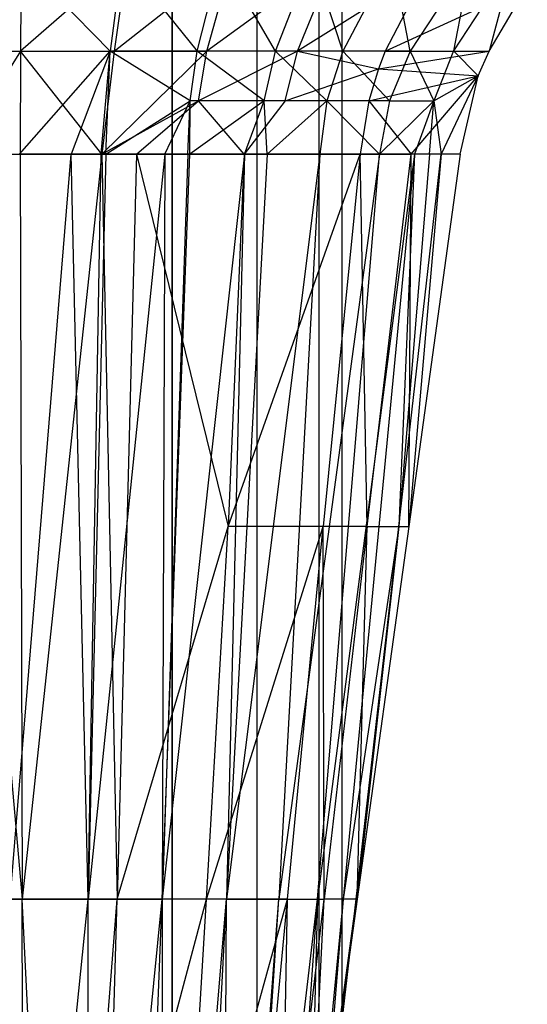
# Model space of a CAD drawing. Extents: x -263 to 235, y 0 to 1231.
# Tile 74 of 78: x 0.53 to 8, y 1166.07 to 1180.57. Entities that reach past the tile are written whole.
import ezdxf

# ---------------------------------------------------------------- set-up
doc = ezdxf.new("R2010")
doc.units = 0
doc.header["$LTSCALE"] = 25.4
doc.layers.get('0').update_dxf_attribs({"color": 13, "linetype": 'CONTINUOUS'})

# ---------------------------------------------------------------- blocks, each defined once
blk = doc.blocks.new('MONO-II-7705_STL_1')
at = {"color": 0}
for p, q in [((280.105, 1243.607, 35.288), (280.105, 943.607, 35.288)), ((280.105, 943.607, 30.288), (280.105, 1243.607, 30.288)), ((280.105, 943.607, 30.288), (280.105, 1243.607, 30.288)), ((280.105, 1243.607, 35.288), (280.105, 943.607, 35.288)), ((281.355, 943.607, 34.954), (281.355, 1243.607, 34.954)), ((281.355, 943.607, 34.954), (281.355, 1243.607, 34.954)), ((281.355, 943.607, 30.623), (281.355, 1243.607, 30.623)), ((281.355, 943.607, 30.623), (281.355, 1243.607, 30.623)), ((282.27, 943.607, 34.038), (282.27, 1243.607, 34.038)), ((282.27, 943.607, 34.038), (282.27, 1243.607, 34.038)), ((282.27, 943.607, 31.538), (282.27, 1243.607, 31.538)), ((282.27, 943.607, 31.538), (282.27, 1243.607, 31.538)), ((282.605, 943.607, 32.788), (282.605, 1243.607, 32.788)), ((282.605, 943.607, 32.788), (282.605, 1243.607, 32.788)), ((277.852, 1212, 36.469), (279.192, 1210.628, 36.242)), ((277.852, 1212, 36.469), (279.192, 1210.628, 36.242)), ((279.449, 1212.001, 26.425), (277.87, 1210.627, 26.449)), ((279.449, 1212.001, 26.425), (277.87, 1210.627, 26.449)), ((277.882, 1212, 26.332), (277.87, 1210.627, 26.449)), ((277.882, 1212, 26.332), (277.87, 1210.627, 26.449)), ((279.367, 1212.001, 36.35), (279.192, 1210.628, 36.242)), ((279.367, 1212.001, 36.35), (279.192, 1210.628, 36.242)), ((279.252, 1210.628, 26.549), (280.997, 1212.002, 26.643)), ((279.252, 1210.628, 26.549), (280.997, 1212.002, 26.643)), ((279.449, 1212.001, 26.425), (279.252, 1210.628, 26.549)), ((279.449, 1212.001, 26.425), (279.252, 1210.628, 26.549)), ((279.367, 1212.001, 36.35), (280.472, 1210.628, 35.841)), ((279.367, 1212.001, 36.35), (280.472, 1210.628, 35.841)), ((280.472, 1210.628, 35.841), (280.824, 1212.002, 35.977)), ((280.472, 1210.628, 35.841), (280.824, 1212.002, 35.977)), ((282.509, 1212.003, 26.984), (280.616, 1210.628, 26.784)), ((282.509, 1212.003, 26.984), (280.616, 1210.628, 26.784)), ((280.616, 1210.628, 26.784), (280.997, 1212.002, 26.643)), ((280.616, 1210.628, 26.784), (280.997, 1212.002, 26.643)), ((281.625, 1210.628, 35.175), (280.824, 1212.002, 35.977)), ((281.625, 1210.628, 35.175), (280.824, 1212.002, 35.977)), ((281.625, 1210.628, 35.175), (282.161, 1212.003, 35.357)), ((281.625, 1210.628, 35.175), (282.161, 1212.003, 35.357)), ((281.949, 1210.628, 27.151), (282.509, 1212.003, 26.984)), ((281.949, 1210.628, 27.151), (282.509, 1212.003, 26.984)), ((282.618, 1210.628, 34.306), (282.161, 1212.003, 35.357)), ((282.618, 1210.628, 34.306), (282.161, 1212.003, 35.357)), ((283.344, 1212.004, 34.547), (282.618, 1210.628, 34.306)), ((283.344, 1212.004, 34.547), (282.618, 1210.628, 34.306)), ((283.606, 1210.628, 32.791), (283.344, 1212.004, 34.547)), ((283.606, 1210.628, 32.791), (283.344, 1212.004, 34.547)), ((284.51, 1212.004, 32.938), (283.606, 1210.628, 32.791)), ((284.51, 1212.004, 32.938), (283.606, 1210.628, 32.791)), ((285.139, 1212.004, 30.936), (284.246, 1210.629, 30.95)), ((284.51, 1212.004, 32.938), (284.246, 1210.629, 30.95)), ((285.139, 1212.004, 30.936), (284.246, 1210.629, 30.95)), ((284.51, 1212.004, 32.938), (284.246, 1210.629, 30.95)), ((285.139, 1212.004, 30.936), (284.769, 1210.628, 28.679)), ((285.139, 1212.004, 30.936), (284.769, 1210.628, 28.679)), ((283.86, 1211.821, 27.474), (281.949, 1210.628, 27.151)), ((283.86, 1211.821, 27.474), (281.949, 1210.628, 27.151)), ((283.86, 1211.821, 27.474), (283.241, 1210.628, 27.648)), ((283.86, 1211.821, 27.474), (283.241, 1210.628, 27.648)), ((283.241, 1210.628, 27.648), (285.332, 1211.585, 28.627)), ((283.241, 1210.628, 27.648), (285.332, 1211.585, 28.627)), ((284.769, 1210.628, 28.679), (285.332, 1211.585, 28.627)), ((284.769, 1210.628, 28.679), (285.332, 1211.585, 28.627)), ((276.485, 1210.627, 26.485), (277.87, 1210.627, 26.449)), ((276.485, 1210.627, 26.485), (277.87, 1210.627, 26.449)), ((277.87, 1210.627, 26.449), (276.926, 1209.107, 26.574)), ((277.87, 1210.627, 26.449), (276.926, 1209.107, 26.574)), ((277.852, 1210.627, 36.37), (279.192, 1210.628, 36.242)), ((277.852, 1210.627, 36.37), (279.192, 1210.628, 36.242)), ((277.855, 1209.107, 36.277), (279.192, 1210.628, 36.242)), ((277.855, 1209.107, 36.277), (279.192, 1210.628, 36.242)), ((277.87, 1210.627, 26.449), (277.865, 1209.107, 26.561)), ((277.87, 1210.627, 26.449), (277.865, 1209.107, 26.561)), ((277.87, 1210.627, 26.449), (279.252, 1210.628, 26.549)), ((277.87, 1210.627, 26.449), (279.252, 1210.628, 26.549)), ((279.071, 1209.107, 26.655), (277.87, 1210.627, 26.449)), ((279.071, 1209.107, 26.655), (277.87, 1210.627, 26.449)), ((279.192, 1210.628, 36.242), (278.618, 1209.107, 36.229)), ((279.192, 1210.628, 36.242), (278.618, 1209.107, 36.229)), ((279.061, 1209.107, 36.155), (279.192, 1210.628, 36.242)), ((279.061, 1209.107, 36.155), (279.192, 1210.628, 36.242)), ((279.252, 1210.628, 26.549), (279.071, 1209.107, 26.655)), ((279.071, 1209.107, 26.655), (280.616, 1210.628, 26.784)), ((279.071, 1209.107, 26.655), (280.616, 1210.628, 26.784)), ((279.252, 1210.628, 26.549), (279.071, 1209.107, 26.655)), ((279.129, 1209.107, 36.14), (279.192, 1210.628, 36.242)), ((279.129, 1209.107, 36.14), (279.192, 1210.628, 36.242)), ((280.367, 1209.892, 35.776), (279.192, 1210.628, 36.242)), ((280.472, 1210.628, 35.841), (279.192, 1210.628, 36.242)), ((280.367, 1209.892, 35.776), (279.192, 1210.628, 36.242)), ((280.472, 1210.628, 35.841), (279.192, 1210.628, 36.242)), ((279.252, 1210.628, 26.549), (280.616, 1210.628, 26.784)), ((279.252, 1210.628, 26.549), (280.616, 1210.628, 26.784)), ((280.367, 1209.892, 35.776), (280.472, 1210.628, 35.841)), ((280.367, 1209.892, 35.776), (280.472, 1210.628, 35.841)), ((281.46, 1209.892, 35.087), (280.472, 1210.628, 35.841)), ((281.46, 1209.892, 35.087), (280.472, 1210.628, 35.841)), ((281.625, 1210.628, 35.175), (280.472, 1210.628, 35.841)), ((281.625, 1210.628, 35.175), (280.472, 1210.628, 35.841)), ((281.949, 1210.628, 27.151), (280.492, 1209.892, 26.852)), ((280.492, 1209.892, 26.852), (280.616, 1210.628, 26.784)), ((281.949, 1210.628, 27.151), (280.492, 1209.892, 26.852)), ((280.492, 1209.892, 26.852), (280.616, 1210.628, 26.784)), ((281.949, 1210.628, 27.151), (280.616, 1210.628, 26.784)), ((281.949, 1210.628, 27.151), (280.616, 1210.628, 26.784)), ((281.46, 1209.892, 35.087), (281.625, 1210.628, 35.175)), ((281.46, 1209.892, 35.087), (281.625, 1210.628, 35.175)), ((282.383, 1209.892, 34.186), (281.625, 1210.628, 35.175)), ((282.383, 1209.892, 34.186), (281.625, 1210.628, 35.175)), ((282.618, 1210.628, 34.306), (281.625, 1210.628, 35.175)), ((282.618, 1210.628, 34.306), (281.625, 1210.628, 35.175)), ((281.765, 1209.892, 27.232), (281.949, 1210.628, 27.151)), ((281.765, 1209.892, 27.232), (281.949, 1210.628, 27.151)), ((281.949, 1210.628, 27.151), (283.14, 1210.364, 27.685)), ((283.241, 1210.628, 27.648), (281.949, 1210.628, 27.151)), ((283.241, 1210.628, 27.648), (281.949, 1210.628, 27.151)), ((281.949, 1210.628, 27.151), (283.14, 1210.364, 27.685)), ((282.618, 1210.628, 34.306), (282.383, 1209.892, 34.186)), ((282.618, 1210.628, 34.306), (282.383, 1209.892, 34.186)), ((283.305, 1209.892, 32.718), (282.618, 1210.628, 34.306)), ((283.305, 1209.892, 32.718), (282.618, 1210.628, 34.306)), ((283.606, 1210.628, 32.791), (282.618, 1210.628, 34.306)), ((283.606, 1210.628, 32.791), (282.618, 1210.628, 34.306)), ((283.241, 1210.628, 27.648), (283.14, 1210.364, 27.685)), ((283.14, 1210.364, 27.685), (284.769, 1210.628, 28.679)), ((283.14, 1210.364, 27.685), (284.769, 1210.628, 28.679)), ((283.241, 1210.628, 27.648), (283.14, 1210.364, 27.685)), ((283.241, 1210.628, 27.648), (284.769, 1210.628, 28.679)), ((283.241, 1210.628, 27.648), (284.769, 1210.628, 28.679)), ((283.606, 1210.628, 32.791), (283.305, 1209.892, 32.718)), ((283.606, 1210.628, 32.791), (283.305, 1209.892, 32.718)), ((283.606, 1210.628, 32.791), (284.246, 1210.629, 30.95)), ((283.606, 1210.628, 32.791), (284.246, 1210.629, 30.95)), ((283.606, 1210.628, 32.791), (283.955, 1209.892, 30.957)), ((283.606, 1210.628, 32.791), (283.955, 1209.892, 30.957)), ((284.246, 1210.629, 30.95), (283.955, 1209.892, 30.957)), ((284.246, 1210.629, 30.95), (283.955, 1209.892, 30.957)), ((284.246, 1210.629, 30.95), (284.769, 1210.628, 28.679)), ((284.246, 1210.629, 30.95), (284.769, 1210.628, 28.679)), ((284.246, 1210.629, 30.95), (284.61, 1210.263, 28.697)), ((284.246, 1210.629, 30.95), (284.61, 1210.263, 28.697)), ((284.61, 1210.263, 28.697), (284.769, 1210.628, 28.679)), ((284.61, 1210.263, 28.697), (284.769, 1210.628, 28.679)), ((281.765, 1209.892, 27.232), (283.14, 1210.364, 27.685)), ((281.765, 1209.892, 27.232), (283.14, 1210.364, 27.685)), ((283.14, 1210.364, 27.685), (282.997, 1209.892, 27.748)), ((283.14, 1210.364, 27.685), (282.997, 1209.892, 27.748)), ((282.997, 1209.892, 27.748), (284.61, 1210.263, 28.697)), ((282.997, 1209.892, 27.748), (284.61, 1210.263, 28.697)), ((283.14, 1210.364, 27.685), (284.61, 1210.263, 28.697)), ((283.14, 1210.364, 27.685), (284.61, 1210.263, 28.697)), ((283.623, 1209.107, 28.269), (284.61, 1210.263, 28.697)), ((283.623, 1209.107, 28.269), (284.61, 1210.263, 28.697)), ((283.955, 1209.892, 30.957), (284.61, 1210.263, 28.697)), ((283.955, 1209.892, 30.957), (284.61, 1210.263, 28.697)), ((284.61, 1210.263, 28.697), (284.065, 1209.107, 30.097)), ((284.61, 1210.263, 28.697), (284.065, 1209.107, 30.097)), ((284.344, 1209.107, 28.751), (284.61, 1210.263, 28.697)), ((284.344, 1209.107, 28.751), (284.61, 1210.263, 28.697)), ((279.071, 1209.107, 26.655), (280.492, 1209.892, 26.852)), ((279.071, 1209.107, 26.655), (280.492, 1209.892, 26.852)), ((279.129, 1209.107, 36.14), (280.367, 1209.892, 35.776)), ((279.129, 1209.107, 36.14), (280.367, 1209.892, 35.776)), ((279.579, 1209.107, 26.734), (280.492, 1209.892, 26.852)), ((279.579, 1209.107, 26.734), (280.492, 1209.892, 26.852)), ((279.998, 1209.107, 35.866), (280.367, 1209.892, 35.776)), ((279.998, 1209.107, 35.866), (280.367, 1209.892, 35.776)), ((280.335, 1209.107, 35.711), (280.367, 1209.892, 35.776)), ((280.335, 1209.107, 35.711), (280.367, 1209.892, 35.776)), ((281.46, 1209.892, 35.087), (280.364, 1209.107, 35.696)), ((280.364, 1209.107, 35.696), (280.367, 1209.892, 35.776)), ((280.364, 1209.107, 35.696), (280.367, 1209.892, 35.776)), ((281.46, 1209.892, 35.087), (280.364, 1209.107, 35.696)), ((281.46, 1209.892, 35.087), (280.367, 1209.892, 35.776)), ((281.46, 1209.892, 35.087), (280.367, 1209.892, 35.776)), ((281.765, 1209.892, 27.232), (280.492, 1209.892, 26.852)), ((281.765, 1209.892, 27.232), (280.492, 1209.892, 26.852)), ((281.166, 1209.107, 27.132), (280.492, 1209.892, 26.852)), ((281.166, 1209.107, 27.132), (280.492, 1209.892, 26.852)), ((281.765, 1209.892, 27.232), (281.166, 1209.107, 27.132)), ((281.765, 1209.892, 27.232), (281.166, 1209.107, 27.132)), ((281.167, 1209.107, 35.186), (281.46, 1209.892, 35.087)), ((281.167, 1209.107, 35.186), (281.46, 1209.892, 35.087)), ((281.5, 1209.107, 34.91), (281.46, 1209.892, 35.087)), ((281.5, 1209.107, 34.91), (281.46, 1209.892, 35.087)), ((282.383, 1209.892, 34.186), (281.46, 1209.892, 35.087)), ((282.383, 1209.892, 34.186), (281.46, 1209.892, 35.087)), ((282.383, 1209.892, 34.186), (281.5, 1209.107, 34.91)), ((282.383, 1209.892, 34.186), (281.5, 1209.107, 34.91)), ((282.997, 1209.892, 27.748), (281.765, 1209.892, 27.232)), ((282.997, 1209.892, 27.748), (281.765, 1209.892, 27.232)), ((282.383, 1209.892, 34.186), (282.277, 1209.107, 34.068)), ((282.383, 1209.892, 34.186), (282.277, 1209.107, 34.068)), ((283.156, 1209.107, 32.647), (282.383, 1209.892, 34.186)), ((283.156, 1209.107, 32.647), (282.383, 1209.892, 34.186)), ((283.305, 1209.892, 32.718), (282.383, 1209.892, 34.186)), ((283.305, 1209.892, 32.718), (282.383, 1209.892, 34.186)), ((282.997, 1209.892, 27.748), (282.873, 1209.107, 27.846)), ((282.997, 1209.892, 27.748), (282.873, 1209.107, 27.846)), ((282.997, 1209.892, 27.748), (283.623, 1209.107, 28.269)), ((282.997, 1209.892, 27.748), (283.623, 1209.107, 28.269)), ((283.955, 1209.892, 30.957), (283.156, 1209.107, 32.647)), ((283.305, 1209.892, 32.718), (283.156, 1209.107, 32.647)), ((283.955, 1209.892, 30.957), (283.156, 1209.107, 32.647)), ((283.305, 1209.892, 32.718), (283.156, 1209.107, 32.647)), ((283.305, 1209.892, 32.718), (283.955, 1209.892, 30.957)), ((283.305, 1209.892, 32.718), (283.955, 1209.892, 30.957)), ((283.955, 1209.892, 30.957), (283.67, 1209.107, 31.419)), ((283.955, 1209.892, 30.957), (283.67, 1209.107, 31.419)), ((283.891, 1209.107, 30.737), (283.955, 1209.892, 30.957)), ((283.891, 1209.107, 30.737), (283.955, 1209.892, 30.957)), ((283.955, 1209.892, 30.957), (284.065, 1209.107, 30.097)), ((283.955, 1209.892, 30.957), (284.065, 1209.107, 30.097)), ((276.926, 1209.107, 26.574), (277.894, 1198.139, 27.669)), ((276.926, 1209.107, 26.574), (277.865, 1209.107, 26.561)), ((276.926, 1209.107, 26.574), (277.894, 1198.139, 27.669)), ((276.926, 1209.107, 26.574), (277.865, 1209.107, 26.561)), ((277.717, 1198.139, 36.276), (278.618, 1209.107, 36.229)), ((277.717, 1198.139, 36.276), (278.618, 1209.107, 36.229)), ((278.618, 1209.107, 36.229), (277.855, 1209.107, 36.277)), ((278.618, 1209.107, 36.229), (277.855, 1209.107, 36.277)), ((277.865, 1209.107, 26.561), (277.894, 1198.139, 27.669)), ((277.865, 1209.107, 26.561), (277.894, 1198.139, 27.669)), ((277.865, 1209.107, 26.561), (279.071, 1209.107, 26.655)), ((277.865, 1209.107, 26.561), (279.071, 1209.107, 26.655)), ((279.071, 1209.107, 26.655), (277.894, 1198.139, 27.669)), ((279.071, 1209.107, 26.655), (277.894, 1198.139, 27.669)), ((278.867, 1198.139, 36.169), (278.618, 1209.107, 36.229)), ((278.867, 1198.139, 36.169), (278.618, 1209.107, 36.229)), ((279.061, 1209.107, 36.155), (278.618, 1209.107, 36.229)), ((279.061, 1209.107, 36.155), (278.618, 1209.107, 36.229)), ((278.867, 1198.139, 36.169), (279.061, 1209.107, 36.155)), ((279.998, 1209.107, 35.866), (278.867, 1198.139, 36.169)), ((279.998, 1209.107, 35.866), (278.867, 1198.139, 36.169)), ((279.129, 1209.107, 36.14), (278.867, 1198.139, 36.169)), ((279.129, 1209.107, 36.14), (278.867, 1198.139, 36.169)), ((278.867, 1198.139, 36.169), (279.061, 1209.107, 36.155)), ((279.129, 1209.107, 36.14), (279.061, 1209.107, 36.155)), ((279.129, 1209.107, 36.14), (279.061, 1209.107, 36.155)), ((279.071, 1209.107, 26.655), (279.292, 1198.139, 27.847)), ((279.071, 1209.107, 26.655), (279.292, 1198.139, 27.847)), ((279.071, 1209.107, 26.655), (279.579, 1209.107, 26.734)), ((279.071, 1209.107, 26.655), (279.579, 1209.107, 26.734)), ((279.998, 1209.107, 35.866), (279.129, 1209.107, 36.14)), ((279.998, 1209.107, 35.866), (279.129, 1209.107, 36.14)), ((279.579, 1209.107, 26.734), (279.292, 1198.139, 27.847)), ((279.579, 1209.107, 26.734), (279.292, 1198.139, 27.847)), ((279.579, 1209.107, 26.734), (280.929, 1203.623, 27.729)), ((279.579, 1209.107, 26.734), (280.929, 1203.623, 27.729)), ((279.579, 1209.107, 26.734), (281.166, 1209.107, 27.132)), ((279.579, 1209.107, 26.734), (281.166, 1209.107, 27.132)), ((280.335, 1209.107, 35.711), (279.955, 1198.139, 35.783)), ((279.955, 1198.139, 35.783), (280.364, 1209.107, 35.696)), ((280.335, 1209.107, 35.711), (279.955, 1198.139, 35.783)), ((279.998, 1209.107, 35.866), (279.955, 1198.139, 35.783)), ((279.998, 1209.107, 35.866), (279.955, 1198.139, 35.783)), ((281.167, 1209.107, 35.186), (279.955, 1198.139, 35.783)), ((281.167, 1209.107, 35.186), (279.955, 1198.139, 35.783)), ((279.955, 1198.139, 35.783), (280.364, 1209.107, 35.696)), ((280.335, 1209.107, 35.711), (279.998, 1209.107, 35.866)), ((280.335, 1209.107, 35.711), (279.998, 1209.107, 35.866)), ((280.364, 1209.107, 35.696), (280.335, 1209.107, 35.711)), ((280.364, 1209.107, 35.696), (280.335, 1209.107, 35.711)), ((281.167, 1209.107, 35.186), (280.364, 1209.107, 35.696)), ((281.167, 1209.107, 35.186), (280.364, 1209.107, 35.696)), ((282.277, 1209.107, 34.068), (280.906, 1198.139, 35.129)), ((282.277, 1209.107, 34.068), (280.906, 1198.139, 35.129)), ((281.5, 1209.107, 34.91), (280.906, 1198.139, 35.129)), ((281.5, 1209.107, 34.91), (280.906, 1198.139, 35.129)), ((281.167, 1209.107, 35.186), (280.906, 1198.139, 35.129)), ((281.167, 1209.107, 35.186), (280.906, 1198.139, 35.129)), ((280.929, 1203.623, 27.729), (282.873, 1209.107, 27.846)), ((281.166, 1209.107, 27.132), (280.929, 1203.623, 27.729)), ((281.166, 1209.107, 27.132), (280.929, 1203.623, 27.729)), ((280.929, 1203.623, 27.729), (282.873, 1209.107, 27.846)), ((281.166, 1209.107, 27.132), (282.873, 1209.107, 27.846)), ((281.166, 1209.107, 27.132), (282.873, 1209.107, 27.846)), ((281.5, 1209.107, 34.91), (281.167, 1209.107, 35.186)), ((281.5, 1209.107, 34.91), (281.167, 1209.107, 35.186)), ((282.277, 1209.107, 34.068), (281.5, 1209.107, 34.91)), ((282.277, 1209.107, 34.068), (281.5, 1209.107, 34.91)), ((283.156, 1209.107, 32.647), (281.675, 1198.139, 34.267)), ((283.156, 1209.107, 32.647), (281.675, 1198.139, 34.267)), ((282.277, 1209.107, 34.068), (281.675, 1198.139, 34.267)), ((282.277, 1209.107, 34.068), (281.675, 1198.139, 34.267)), ((282.245, 1198.139, 33.262), (283.156, 1209.107, 32.647)), ((283.67, 1209.107, 31.419), (282.245, 1198.139, 33.262)), ((283.67, 1209.107, 31.419), (282.245, 1198.139, 33.262)), ((282.245, 1198.139, 33.262), (283.156, 1209.107, 32.647)), ((283.156, 1209.107, 32.647), (282.277, 1209.107, 34.068)), ((283.156, 1209.107, 32.647), (282.277, 1209.107, 34.068)), ((282.873, 1209.107, 27.846), (282.326, 1203.623, 28.417)), ((282.873, 1209.107, 27.846), (282.326, 1203.623, 28.417)), ((283.67, 1209.107, 31.419), (282.621, 1198.139, 32.174)), ((283.67, 1209.107, 31.419), (282.621, 1198.139, 32.174)), ((282.975, 1203.623, 28.85), (282.873, 1209.107, 27.846)), ((282.873, 1209.107, 27.846), (283.623, 1209.107, 28.269)), ((282.975, 1203.623, 28.85), (282.873, 1209.107, 27.846)), ((282.873, 1209.107, 27.846), (283.623, 1209.107, 28.269)), ((282.975, 1203.623, 28.85), (283.623, 1209.107, 28.269)), ((282.975, 1203.623, 28.85), (283.623, 1209.107, 28.269)), ((283.67, 1209.107, 31.419), (283.156, 1209.107, 32.647)), ((283.67, 1209.107, 31.419), (283.156, 1209.107, 32.647)), ((283.891, 1209.107, 30.737), (283.438, 1203.623, 30.573)), ((283.438, 1203.623, 30.573), (284.065, 1209.107, 30.097)), ((283.891, 1209.107, 30.737), (283.438, 1203.623, 30.573)), ((283.67, 1209.107, 31.419), (283.438, 1203.623, 30.573)), ((283.67, 1209.107, 31.419), (283.438, 1203.623, 30.573)), ((283.438, 1203.623, 30.573), (284.065, 1209.107, 30.097)), ((283.586, 1203.623, 29.34), (283.623, 1209.107, 28.269)), ((284.344, 1209.107, 28.751), (283.586, 1203.623, 29.34)), ((283.586, 1203.623, 29.34), (283.623, 1209.107, 28.269)), ((284.065, 1209.107, 30.097), (283.586, 1203.623, 29.34)), ((284.344, 1209.107, 28.751), (283.586, 1203.623, 29.34)), ((284.065, 1209.107, 30.097), (283.586, 1203.623, 29.34)), ((283.891, 1209.107, 30.737), (283.67, 1209.107, 31.419)), ((283.891, 1209.107, 30.737), (283.67, 1209.107, 31.419)), ((284.065, 1209.107, 30.097), (283.891, 1209.107, 30.737)), ((284.065, 1209.107, 30.097), (283.891, 1209.107, 30.737)), ((284.344, 1209.107, 28.751), (284.065, 1209.107, 30.097)), ((284.344, 1209.107, 28.751), (284.065, 1209.107, 30.097)), ((279.292, 1198.139, 27.847), (280.929, 1203.623, 27.729)), ((279.292, 1198.139, 27.847), (280.929, 1203.623, 27.729)), ((280.608, 1198.139, 28.298), (282.326, 1203.623, 28.417)), ((280.608, 1198.139, 28.298), (282.326, 1203.623, 28.417)), ((280.608, 1198.139, 28.298), (280.929, 1203.623, 27.729)), ((280.608, 1198.139, 28.298), (280.929, 1203.623, 27.729)), ((282.326, 1203.623, 28.417), (280.929, 1203.623, 27.729)), ((282.326, 1203.623, 28.417), (280.929, 1203.623, 27.729)), ((281.803, 1198.139, 29), (282.326, 1203.623, 28.417)), ((281.803, 1198.139, 29), (282.326, 1203.623, 28.417)), ((282.975, 1203.623, 28.85), (282.326, 1203.623, 28.417)), ((282.975, 1203.623, 28.85), (282.326, 1203.623, 28.417)), ((282.339, 1198.139, 29.438), (282.326, 1203.623, 28.417)), ((282.339, 1198.139, 29.438), (282.326, 1203.623, 28.417)), ((282.975, 1203.623, 28.85), (282.339, 1198.139, 29.438)), ((282.975, 1203.623, 28.85), (282.339, 1198.139, 29.438)), ((283.438, 1203.623, 30.573), (282.621, 1198.139, 32.174)), ((283.438, 1203.623, 30.573), (282.621, 1198.139, 32.174)), ((282.81, 1198.139, 31.05), (283.438, 1203.623, 30.573)), ((282.81, 1198.139, 31.05), (283.438, 1203.623, 30.573)), ((283.586, 1203.623, 29.34), (282.829, 1198.139, 29.93)), ((282.829, 1198.139, 29.93), (282.975, 1203.623, 28.85)), ((282.829, 1198.139, 29.93), (282.975, 1203.623, 28.85)), ((283.438, 1203.623, 30.573), (282.829, 1198.139, 29.93)), ((283.586, 1203.623, 29.34), (282.829, 1198.139, 29.93)), ((283.438, 1203.623, 30.573), (282.829, 1198.139, 29.93)), ((282.975, 1203.623, 28.85), (283.586, 1203.623, 29.34)), ((282.975, 1203.623, 28.85), (283.586, 1203.623, 29.34)), ((283.438, 1203.623, 30.573), (283.586, 1203.623, 29.34)), ((283.438, 1203.623, 30.573), (283.586, 1203.623, 29.34)), ((277.894, 1198.139, 27.669), (276.49, 1198.139, 27.779)), ((277.894, 1198.139, 27.669), (276.49, 1198.139, 27.779)), ((277.717, 1198.139, 36.276), (278.867, 1198.139, 36.169)), ((277.717, 1198.139, 36.276), (278.867, 1198.139, 36.169)), ((277.751, 1187.172, 36.276), (278.867, 1198.139, 36.169)), ((277.751, 1187.172, 36.276), (278.867, 1198.139, 36.169)), ((279.292, 1198.139, 27.847), (277.894, 1198.139, 27.669)), ((278.456, 1187.172, 28.828), (277.894, 1198.139, 27.669)), ((279.292, 1198.139, 27.847), (277.894, 1198.139, 27.669)), ((278.456, 1187.172, 28.828), (277.894, 1198.139, 27.669)), ((277.924, 1187.172, 28.778), (277.894, 1198.139, 27.669)), ((277.924, 1187.172, 28.778), (277.894, 1198.139, 27.669)), ((278.456, 1187.172, 28.828), (279.292, 1198.139, 27.847)), ((278.456, 1187.172, 28.828), (279.292, 1198.139, 27.847)), ((278.867, 1198.139, 36.169), (279.955, 1198.139, 35.783)), ((278.875, 1187.172, 36.132), (278.867, 1198.139, 36.169)), ((278.875, 1187.172, 36.132), (278.867, 1198.139, 36.169)), ((278.867, 1198.139, 36.169), (279.955, 1198.139, 35.783)), ((278.875, 1187.172, 36.132), (279.955, 1198.139, 35.783)), ((278.875, 1187.172, 36.132), (279.955, 1198.139, 35.783)), ((279.148, 1192.656, 28.404), (279.292, 1198.139, 27.847)), ((279.148, 1192.656, 28.404), (280.608, 1198.139, 28.298)), ((279.148, 1192.656, 28.404), (280.608, 1198.139, 28.298)), ((279.148, 1192.656, 28.404), (279.292, 1198.139, 27.847)), ((280.608, 1198.139, 28.298), (279.292, 1198.139, 27.847)), ((280.608, 1198.139, 28.298), (279.292, 1198.139, 27.847)), ((279.545, 1187.172, 35.869), (279.955, 1198.139, 35.783)), ((279.545, 1187.172, 35.869), (279.955, 1198.139, 35.783)), ((280.906, 1198.139, 35.129), (279.955, 1198.139, 35.783)), ((279.955, 1198.139, 35.783), (279.979, 1187.172, 35.609)), ((280.906, 1198.139, 35.129), (279.955, 1198.139, 35.783)), ((279.955, 1198.139, 35.783), (279.979, 1187.172, 35.609)), ((279.979, 1187.172, 35.609), (280.906, 1198.139, 35.129)), ((279.979, 1187.172, 35.609), (280.906, 1198.139, 35.129)), ((280.287, 1192.656, 28.868), (281.803, 1198.139, 29)), ((280.287, 1192.656, 28.868), (281.803, 1198.139, 29)), ((280.287, 1192.656, 28.868), (280.608, 1198.139, 28.298)), ((280.287, 1192.656, 28.868), (280.608, 1198.139, 28.298)), ((280.313, 1187.172, 35.349), (280.906, 1198.139, 35.129)), ((280.313, 1187.172, 35.349), (280.906, 1198.139, 35.129)), ((281.803, 1198.139, 29), (280.608, 1198.139, 28.298)), ((281.803, 1198.139, 29), (280.608, 1198.139, 28.298)), ((280.849, 1187.172, 34.77), (280.906, 1198.139, 35.129)), ((280.849, 1187.172, 34.77), (280.906, 1198.139, 35.129)), ((280.849, 1187.172, 34.77), (281.675, 1198.139, 34.267)), ((280.849, 1187.172, 34.77), (281.675, 1198.139, 34.267)), ((280.906, 1198.139, 35.129), (281.675, 1198.139, 34.267)), ((280.906, 1198.139, 35.129), (281.675, 1198.139, 34.267)), ((280.957, 1187.172, 34.617), (281.675, 1198.139, 34.267)), ((280.957, 1187.172, 34.617), (281.675, 1198.139, 34.267)), ((280.957, 1187.172, 34.617), (282.245, 1198.139, 33.262)), ((280.957, 1187.172, 34.617), (282.245, 1198.139, 33.262)), ((281.28, 1192.656, 29.583), (281.803, 1198.139, 29)), ((281.28, 1192.656, 29.583), (281.803, 1198.139, 29)), ((281.462, 1187.172, 33.509), (282.245, 1198.139, 33.262)), ((281.462, 1187.172, 33.509), (282.245, 1198.139, 33.262)), ((281.675, 1198.139, 34.267), (282.245, 1198.139, 33.262)), ((281.675, 1198.139, 34.267), (282.245, 1198.139, 33.262)), ((281.704, 1192.656, 30.025), (282.339, 1198.139, 29.438)), ((281.704, 1192.656, 30.025), (282.339, 1198.139, 29.438)), ((281.704, 1192.656, 30.025), (281.803, 1198.139, 29)), ((281.704, 1192.656, 30.025), (281.803, 1198.139, 29)), ((281.803, 1198.139, 29), (282.339, 1198.139, 29.438)), ((281.803, 1198.139, 29), (282.339, 1198.139, 29.438)), ((282.829, 1198.139, 29.93), (282.072, 1192.656, 30.519)), ((282.072, 1192.656, 30.519), (282.339, 1198.139, 29.438)), ((282.072, 1192.656, 30.519), (282.339, 1198.139, 29.438)), ((282.81, 1198.139, 31.05), (282.072, 1192.656, 30.519)), ((282.829, 1198.139, 29.93), (282.072, 1192.656, 30.519)), ((282.81, 1198.139, 31.05), (282.072, 1192.656, 30.519)), ((282.621, 1198.139, 32.174), (282.096, 1192.656, 32.552)), ((282.621, 1198.139, 32.174), (282.096, 1192.656, 32.552)), ((282.245, 1198.139, 33.262), (282.096, 1192.656, 32.552)), ((282.245, 1198.139, 33.262), (282.096, 1192.656, 32.552)), ((282.183, 1192.656, 31.526), (282.81, 1198.139, 31.05)), ((282.621, 1198.139, 32.174), (282.183, 1192.656, 31.526)), ((282.621, 1198.139, 32.174), (282.183, 1192.656, 31.526)), ((282.183, 1192.656, 31.526), (282.81, 1198.139, 31.05)), ((282.829, 1198.139, 29.93), (282.339, 1198.139, 29.438)), ((282.829, 1198.139, 29.93), (282.339, 1198.139, 29.438)), ((282.81, 1198.139, 31.05), (282.829, 1198.139, 29.93)), ((282.81, 1198.139, 31.05), (282.829, 1198.139, 29.93))]:
    blk.add_line(p, q, dxfattribs=at)

msp = doc.modelspace()

# ---------------------------------------------------------------- block references
at = {"color": 25}
msp.add_blockref('MONO-II-7705_STL_1', (-277.331, -30.516, -27.224), dxfattribs=at)

doc.saveas('drawing.dxf')
